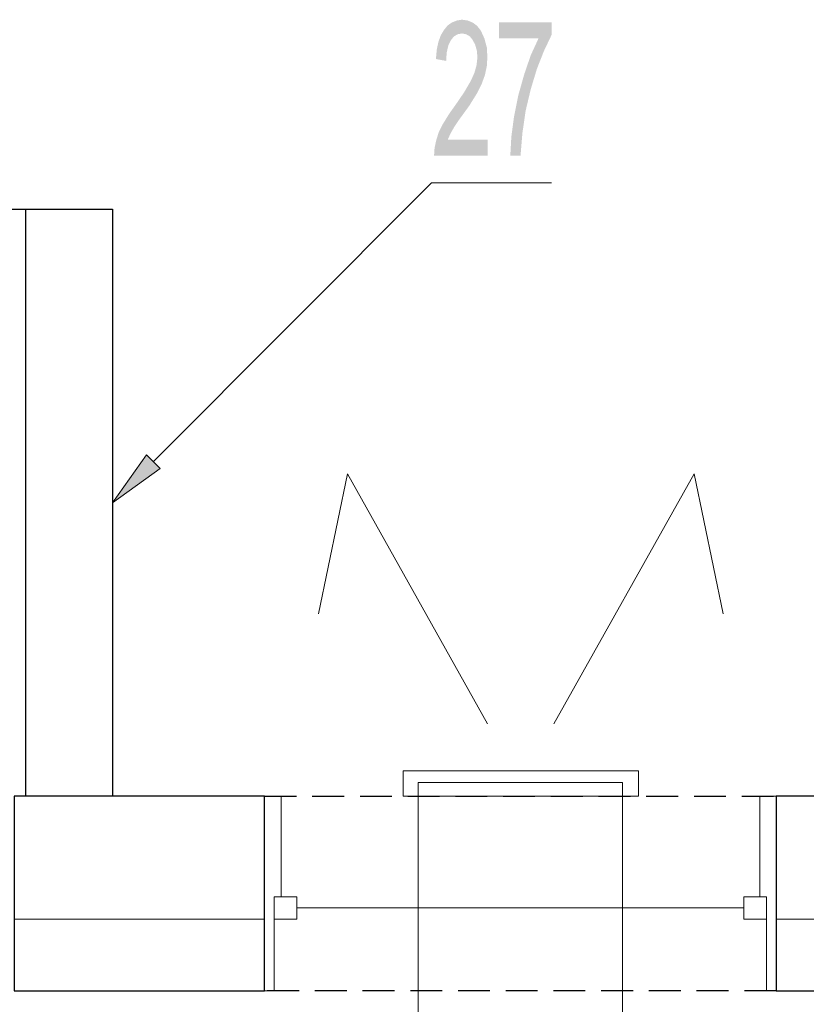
# Model space of a CAD drawing. Header units: millimetres. Extents: x 116 to 15750, y -6945 to 9999.
# Tile 42 of 150: x 5296 to 5610, y -2739 to -2346. Entities that reach past the tile are written whole.
import ezdxf

# ---------------------------------------------------------------- set-up
doc = ezdxf.new("R2010")
doc.units = ezdxf.units.MM
doc.linetypes.add('DASHED', pattern=[19.05, 12.7, -6.35])
doc.layers.get('0').update_dxf_attribs({"color": 252})
for name, color, linetype in [('I-IZOLACJA', 252, 'Continuous'), ('I-NAD', 252, 'DASHED'), ('I-OKNA', 252, 'Continuous'), ('I-SCIANA', 252, 'Continuous'), ('I-WIDOK', 252, 'Continuous')]:
    doc.layers.add(name, color=color, linetype=linetype)

msp = doc.modelspace()

# ---------------------------------------------------------------- hatches: boundary and pattern name
h = msp.add_hatch(color=7)
h.dxf.hatch_style = 2
h.paths.add_polyline_path([(5482.99, -2400.5), (5461.58, -2400.5), (5461.8, -2397.38), (5462.44, -2394.37), (5463.41, -2391.25), (5465.13, -2387.81), (5467.5, -2383.94), (5470.62, -2379.53), (5473.63, -2375.12), (5476.32, -2370.49), (5477.72, -2367.37), (5478.58, -2364.25), (5478.9, -2361.13), (5478.68, -2358.55), (5478.04, -2356.29), (5477.07, -2354.36), (5475.89, -2352.85), (5474.38, -2351.99), (5472.77, -2351.67), (5471.05, -2351.99), (5469.54, -2352.85), (5468.25, -2354.47), (5467.28, -2356.51), (5466.64, -2359.31), (5466.42, -2362.64), (5462.33, -2361.89), (5462.66, -2358.23), (5463.3, -2355.11), (5464.27, -2352.42), (5465.56, -2350.27), (5467.07, -2348.44), (5468.79, -2347.26), (5470.72, -2346.51), (5472.77, -2346.18), (5475.03, -2346.51), (5477.07, -2347.37), (5478.79, -2348.66), (5480.3, -2350.59), (5481.7, -2353.71), (5482.66, -2357.26), (5482.88, -2361.24), (5482.66, -2364.68), (5481.91, -2368.23), (5480.62, -2371.78), (5478.68, -2375.66), (5475.67, -2380.5), (5471.69, -2385.98), (5469.65, -2388.99), (5468.14, -2391.68), (5467.07, -2394.05), (5482.99, -2394.05)])
h = msp.add_hatch(color=7)
h.dxf.hatch_style = 2
h.paths.add_polyline_path([(5508.48, -2352.32), (5505.47, -2358.66), (5502.67, -2365.76), (5500.2, -2373.93), (5498.15, -2382.54), (5496.86, -2391.47), (5496.11, -2400.5), (5492.02, -2400.5), (5492.45, -2392.86), (5493.53, -2384.8), (5495.25, -2376.3), (5497.61, -2367.91), (5500.2, -2360.38), (5503.31, -2353.61), (5487.5, -2353.61), (5487.5, -2347.26), (5508.48, -2347.26)])
h = msp.add_hatch(color=7)
h.dxf.hatch_style = 2
h.paths.add_polyline_path([(5352.2, -2525.38), (5333.27, -2539.04), (5346.82, -2519.89)])

# ---------------------------------------------------------------- linework, layer by layer
at = {"color": 7, "lineweight": 0}
for points in [[(5349.51, -2522.69), (5460.51, -2411.26), (5461.26, -2411.26)], [(5461.26, -2411.26), (5508.48, -2411.26)], [(5482.99, -2627.23), (5427.06, -2527.42), (5415.44, -2583.35)], [(5509.45, -2627.23), (5565.38, -2527.42), (5576.99, -2583.35)]]:
    msp.add_lwpolyline(points, dxfattribs=at)
for points in [[(5352.2, -2525.38), (5333.27, -2539.04), (5346.82, -2519.89)], [(5449.21, -2656.17), (5543.22, -2656.17), (5543.22, -2645.95), (5449.21, -2645.95)]]:
    msp.add_lwpolyline(points, close=True, dxfattribs=at)
at = {"color": 3, "lineweight": 0, "true_color": 0x00ff00}
msp.add_lwpolyline([(5455.24, -2744.58), (5536.87, -2744.58), (5536.87, -2650.68), (5455.24, -2650.68)], close=True, dxfattribs=at)
at = {"color": 251, "lineweight": 0, "true_color": 0x535353}
for points in [[(5393.93, -2656.17), (5400.49, -2656.17)], [(5598.18, -2656.17), (5591.62, -2656.17)], [(5393.93, -2733.82), (5397.8, -2733.82)], [(5597.97, -2733.82), (5594.31, -2733.82)]]:
    msp.add_lwpolyline(points, dxfattribs=at)
at = {"layer": 'I-IZOLACJA', "lineweight": 0}
for points in [[(5293.9, -2705.21), (5393.93, -2705.21)], [(5598.18, -2705.21), (5618.62, -2705.21)]]:
    msp.add_lwpolyline(points, dxfattribs=at)
at = {"layer": 'I-NAD'}
for points in [[(5393.93, -2656.17), (5598.18, -2656.17)], [(5598.18, -2733.82), (5393.93, -2733.82)]]:
    msp.add_lwpolyline(points, dxfattribs=at)
at = {"layer": 'I-OKNA', "lineweight": 0}
for points in [[(5400.49, -2696.29), (5400.49, -2656.17)], [(5591.62, -2696.29), (5591.62, -2656.17)], [(5397.8, -2733.82), (5397.8, -2696.29), (5406.83, -2696.29)], [(5406.83, -2705.21), (5406.83, -2696.29)], [(5585.27, -2696.29), (5594.31, -2696.29)], [(5585.27, -2705.21), (5585.27, -2696.29)], [(5594.31, -2733.82), (5594.31, -2696.29)], [(5406.83, -2700.7), (5585.27, -2700.7)], [(5397.8, -2705.21), (5406.83, -2705.21)], [(5594.31, -2705.21), (5585.27, -2705.21)]]:
    msp.add_lwpolyline(points, dxfattribs=at)
at = {"layer": 'I-SCIANA', "linetype": 'Continuous', "lineweight": 25}
for points in [[(5293.9, -2733.82), (5393.93, -2733.82), (5393.93, -2656.17), (5293.9, -2656.17)], [(5598.18, -2733.82), (5618.62, -2733.82), (5618.62, -2656.17), (5598.18, -2656.17)]]:
    msp.add_lwpolyline(points, close=True, dxfattribs=at)
at = {"layer": 'I-WIDOK'}
for points in [[(5089.65, -2717.9), (5089.65, -2421.8), (5042.43, -2421.8), (5333.27, -2421.8)], [(5298.42, -2421.8), (5298.42, -2656.17)], [(5333.27, -2421.8), (5333.27, -2656.17)]]:
    msp.add_lwpolyline(points, dxfattribs=at)

doc.saveas('drawing.dxf')
